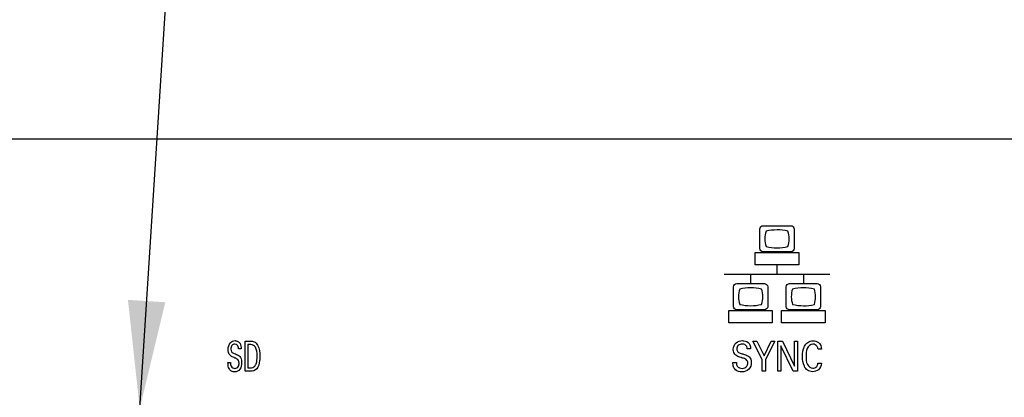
# Model space of a CAD drawing. Header units: inches. Extents: x 0 to 34, y 0 to 22.
# Tile 90 of 128: x 13.141 to 14.786, y 16.563 to 17.194. Entities that reach past the tile are written whole.
import ezdxf

# ---------------------------------------------------------------- set-up
doc = ezdxf.new("R2010")
doc.units = ezdxf.units.IN
doc.header["$LTSCALE"] = 1.87
doc.header["$MEASUREMENT"] = 0
doc.layers.get('0').update_dxf_attribs({"linetype": 'CONTINUOUS'})
doc.layers.add('DETAIL', color=7, linetype='CONTINUOUS')
doc.layers.add('DIMENSIONS', color=7, linetype='CONTINUOUS')
doc.styles.get("Standard").update_dxf_attribs({"font": 'txt', "width": 0.8})
doc.dimstyles.new('DIMSTYLE_3', dxfattribs={"dimtxt": 0.125, "dimasz": 0.18, "dimexe": 0.125, "dimexo": 0.0625, "dimgap": 0.03125, "dimtad": 0, "dimtih": 1, "dimtoh": 1, "dimzin": 0, "dimdsep": 46, "dimtxsty": 'STANDARD', "dimblk": '_FILLED', "dimblk1": '_FILLED', "dimblk2": '_FILLED', "dimcen": 0.09, "dimazin": 0, "dimtp": 0.01, "dimtm": 0.01, "dimtfac": 1, "dimtofl": 0, "dimtmove": 0, "dimatfit": 3, "dimldrblk": '_FILLED', "dimfxl": 1, "dimtolj": 1, "dimtzin": 0, "dimarcsym": 0})
doc.dimstyles.get("Standard").update_dxf_attribs({"dimtxt": 0.125, "dimasz": 0.18, "dimexe": 0.125, "dimexo": 0.0625, "dimgap": 0.09, "dimtad": 0, "dimtih": 1, "dimtoh": 1, "dimzin": 0, "dimdsep": 46, "dimtxsty": 'STANDARD', "dimblk": '_FILLED', "dimblk1": '_FILLED', "dimblk2": '_FILLED', "dimcen": 0.09, "dimazin": 0, "dimtol": 1, "dimtp": 0.02, "dimtm": 0.02, "dimtfac": 1, "dimtofl": 0, "dimtmove": 0, "dimatfit": 3, "dimldrblk": '_FILLED', "dimfxl": 1, "dimtolj": 1, "dimtzin": 0, "dimarcsym": 0})

# ---------------------------------------------------------------- blocks, each defined once
blk = doc.blocks.new('*D30')
at = {"layer": 'DIMENSIONS', "color": 2, "linetype": 'CONTINUOUS'}
blk.add_line((17.1994, 16.5386), (17.1994, 14.717), dxfattribs=at)
at = {"layer": 'DIMENSIONS', "color": 2, "linetype": 'CONTINUOUS', "insert": (17.1369, 14.6545), "char_height": 0.125, "width": 1.425, "attachment_point": 3, "rotation": 90, "line_spacing_factor": 0.9}
blk.add_mtext('134.95{\\ftxt.shx;\\W1.000000;\\H0.125000; }[5.313]', dxfattribs=at)
blk = doc.blocks.new('_FILLED')
at = {"color": 0, "linetype": 'BYBLOCK'}
blk.add_solid([(0, 0), (-1, 0.1736), (-1, -0.1736)], dxfattribs=at)
blk = doc.blocks.new('*D33')
at = {"layer": 'DIMENSIONS', "color": 2, "linetype": 'CONTINUOUS'}
blk.add_line((19.3089, 16.5386), (19.3089, 14.717), dxfattribs=at)
at = {"layer": 'DIMENSIONS', "color": 2, "linetype": 'CONTINUOUS', "insert": (19.2464, 14.6545), "char_height": 0.125, "width": 1.425, "attachment_point": 3, "rotation": 90, "line_spacing_factor": 0.9}
blk.add_mtext('188.53{\\ftxt.shx;\\W1.000000;\\H0.125000; }[7.423]', dxfattribs=at)
blk = doc.blocks.new('*D38')
at = {"layer": 'DIMENSIONS', "color": 2, "linetype": 'CONTINUOUS'}
blk.add_line((23.5289, 16.5386), (23.5289, 14.717), dxfattribs=at)
at = {"layer": 'DIMENSIONS', "color": 2, "linetype": 'CONTINUOUS', "insert": (23.4664, 14.6545), "char_height": 0.125, "width": 1.525, "attachment_point": 3, "rotation": 90, "line_spacing_factor": 0.9}
blk.add_mtext('295.72{\\ftxt.shx;\\W1.000000;\\H0.125000; }[11.643]', dxfattribs=at)
blk = doc.blocks.new('*D43')
at = {"layer": 'DIMENSIONS', "color": 2, "linetype": 'CONTINUOUS'}
blk.add_line((18.2536, 16.7073), (18.2536, 14.717), dxfattribs=at)
at = {"layer": 'DIMENSIONS', "color": 2, "linetype": 'CONTINUOUS', "insert": (18.1911, 14.6545), "char_height": 0.125, "width": 1.425, "attachment_point": 3, "rotation": 90, "line_spacing_factor": 0.9}
blk.add_mtext('161.73{\\ftxt.shx;\\W1.000000;\\H0.125000; }[6.367]', dxfattribs=at)
blk = doc.blocks.new('*D44')
at = {"layer": 'DIMENSIONS', "color": 2, "linetype": 'CONTINUOUS'}
blk.add_line((17.9661, 16.9948), (11.1985, 16.9948), dxfattribs=at)
at = {"layer": 'DIMENSIONS', "color": 2, "linetype": 'CONTINUOUS', "insert": (11.136, 17.0573), "char_height": 0.125, "width": 1.325, "attachment_point": 3, "line_spacing_factor": 0.9}
blk.add_mtext('40.39{\\ftxt.shx;\\W1.000000;\\H0.125000; }[1.590]', dxfattribs=at)

msp = doc.modelspace()

# ---------------------------------------------------------------- linework, layer by layer
at = {"color": 40, "linetype": 'CONTINUOUS'}
for p, q in [((14.3774, 16.8116), (14.3774, 16.845)), ((14.3827, 16.8502), (14.4293, 16.8502)), ((14.4346, 16.845), (14.4346, 16.8116)), ((14.3697, 16.7846), (14.3697, 16.8053)), ((14.3697, 16.8053), (14.4423, 16.8053)), ((14.4293, 16.8063), (14.3827, 16.8063)), ((14.4423, 16.8053), (14.4423, 16.7846)), ((14.4423, 16.7846), (14.3697, 16.7846)), ((14.406, 16.7846), (14.406, 16.769)), ((14.3178, 16.769), (14.4943, 16.769)), ((14.3619, 16.769), (14.3619, 16.7534)), ((14.4501, 16.769), (14.4501, 16.7534)), ((14.3334, 16.7148), (14.3334, 16.7482)), ((14.3387, 16.7535), (14.3852, 16.7535)), ((14.3905, 16.7482), (14.3905, 16.7148)), ((14.4216, 16.7148), (14.4216, 16.7482)), ((14.4269, 16.7535), (14.4734, 16.7535)), ((14.4787, 16.7482), (14.4787, 16.7148)), ((14.3256, 16.6878), (14.3256, 16.7085)), ((14.3256, 16.7085), (14.3982, 16.7085)), ((14.3852, 16.7096), (14.3387, 16.7096)), ((14.3982, 16.7085), (14.3982, 16.6878)), ((14.4138, 16.6878), (14.4138, 16.7085)), ((14.4138, 16.7085), (14.4864, 16.7085)), ((14.4734, 16.7096), (14.4269, 16.7096)), ((14.4864, 16.7085), (14.4864, 16.6878)), ((14.3982, 16.6878), (14.3256, 16.6878)), ((14.4864, 16.6878), (14.4138, 16.6878)), ((13.511, 16.6446), (13.5067, 16.6446)), ((13.5178, 16.607), (13.5178, 16.6571)), ((13.5178, 16.6571), (13.5265, 16.6571)), ((13.522, 16.6514), (13.522, 16.6127)), ((13.5269, 16.6514), (13.522, 16.6514)), ((14.362, 16.6446), (14.3562, 16.6446)), ((14.3813, 16.6267), (14.3657, 16.6572)), ((14.3657, 16.6572), (14.3726, 16.6572)), ((14.3726, 16.6572), (14.3844, 16.6325)), ((14.3844, 16.6325), (14.3964, 16.6572)), ((14.4026, 16.6572), (14.387, 16.6264)), ((14.3964, 16.6572), (14.4026, 16.6572)), ((14.4076, 16.607), (14.4076, 16.6572)), ((14.4076, 16.6572), (14.4153, 16.6572)), ((14.4127, 16.6496), (14.4127, 16.607)), ((14.4331, 16.607), (14.4127, 16.6496)), ((14.4153, 16.6572), (14.4351, 16.6156)), ((14.4351, 16.6156), (14.4351, 16.6572)), ((14.4351, 16.6572), (14.4402, 16.6572)), ((14.4402, 16.6572), (14.4402, 16.607)), ((14.4806, 16.6436), (14.4746, 16.6436)), ((13.489, 16.6216), (13.4933, 16.6216)), ((13.522, 16.6127), (13.526, 16.6127)), ((14.3325, 16.6216), (14.3382, 16.6216)), ((14.3813, 16.607), (14.3813, 16.6267)), ((14.387, 16.6264), (14.387, 16.607)), ((14.4743, 16.6202), (14.4805, 16.6202)), ((13.5262, 16.607), (13.5178, 16.607)), ((14.387, 16.607), (14.3813, 16.607)), ((14.4127, 16.607), (14.4076, 16.607)), ((14.4402, 16.607), (14.4331, 16.607))]:
    msp.add_line(p, q, dxfattribs=at)
for centre, radius, start, end in [((14.4061, 16.7635), 0.0797, 76.7665, 89.9857), ((14.4255, 16.8283), 0.0398, 180.0712, 198.8936), ((14.3869, 16.8281), 0.0396, 0.0702, 19.0547), ((14.4062, 16.8917), 0.0785, 256.4931, 269.9441), ((14.4061, 16.8912), 0.078, 270.0356, 283.5466), ((14.362, 16.6681), 0.0782, 89.9768, 103.4423), ((14.362, 16.6678), 0.0785, 76.5853, 90.0239), ((14.47, 16.7314), 0.0401, 161.3035, 179.9351), ((14.4502, 16.6669), 0.0794, 90.0055, 103.2513), ((14.4503, 16.6684), 0.078, 76.5371, 90.0326), ((14.4503, 16.7944), 0.078, 269.9674, 283.4629)]:
    msp.add_arc(centre, radius, start, end, dxfattribs=at)
for points in [[(14.3774, 16.845), (14.3774, 16.8474), (14.3802, 16.8502), (14.3827, 16.8502)], [(14.4061, 16.8431), (14.4, 16.8431), (14.3938, 16.8424), (14.3879, 16.841)], [(14.4293, 16.8502), (14.4318, 16.8502), (14.4346, 16.8474), (14.4346, 16.845)], [(14.3879, 16.841), (14.3865, 16.8369), (14.3858, 16.8325), (14.3858, 16.8282)], [(14.4244, 16.8154), (14.4258, 16.8195), (14.4265, 16.8238), (14.4265, 16.8281)], [(14.3827, 16.8063), (14.3802, 16.8063), (14.3774, 16.8091), (14.3774, 16.8116)], [(14.4346, 16.8116), (14.4346, 16.8091), (14.4318, 16.8063), (14.4293, 16.8063)], [(14.3334, 16.7482), (14.3334, 16.7507), (14.3362, 16.7535), (14.3387, 16.7535)], [(14.3438, 16.7442), (14.3424, 16.7401), (14.3416, 16.7358), (14.3416, 16.7315)], [(14.3824, 16.7314), (14.3824, 16.7357), (14.3816, 16.7401), (14.3802, 16.7442)], [(14.3852, 16.7535), (14.3877, 16.7535), (14.3905, 16.7507), (14.3905, 16.7482)], [(14.4216, 16.7482), (14.4216, 16.7507), (14.4244, 16.7535), (14.4269, 16.7535)], [(14.4706, 16.7314), (14.4706, 16.7357), (14.4699, 16.7401), (14.4685, 16.7443)], [(14.4734, 16.7535), (14.4759, 16.7535), (14.4787, 16.7507), (14.4787, 16.7482)], [(14.3416, 16.7315), (14.3416, 16.7271), (14.3424, 16.7227), (14.3438, 16.7186)], [(14.3802, 16.7186), (14.3816, 16.7227), (14.3824, 16.7271), (14.3824, 16.7314)], [(14.4299, 16.7315), (14.4299, 16.7271), (14.4306, 16.7227), (14.4321, 16.7186)], [(14.4685, 16.7186), (14.4699, 16.7227), (14.4706, 16.7271), (14.4706, 16.7314)], [(14.3387, 16.7096), (14.3362, 16.7096), (14.3334, 16.7123), (14.3334, 16.7148)], [(14.3438, 16.7186), (14.3497, 16.7172), (14.3559, 16.7165), (14.362, 16.7165)], [(14.362, 16.7165), (14.3681, 16.7165), (14.3743, 16.7172), (14.3802, 16.7186)], [(14.3905, 16.7148), (14.3905, 16.7123), (14.3877, 16.7096), (14.3852, 16.7096)], [(14.4269, 16.7096), (14.4244, 16.7096), (14.4216, 16.7124), (14.4216, 16.7148)], [(14.4321, 16.7186), (14.438, 16.7172), (14.4442, 16.7165), (14.4503, 16.7165)], [(14.4787, 16.7148), (14.4787, 16.7123), (14.4759, 16.7096), (14.4734, 16.7096)], [(13.5092, 16.6532), (13.5105, 16.6506), (13.5109, 16.6475), (13.511, 16.6446)], [(13.5349, 16.647), (13.5335, 16.6497), (13.53, 16.6514), (13.5269, 16.6514)], [(13.5385, 16.6506), (13.5414, 16.6449), (13.5422, 16.6381), (13.5422, 16.6316)], [(13.4925, 16.6336), (13.4902, 16.6362), (13.4894, 16.64), (13.4894, 16.6435)], [(14.3372, 16.6336), (14.3345, 16.6359), (14.333, 16.6399), (14.333, 16.6435)], [(13.526, 16.6127), (13.5288, 16.6127), (13.5321, 16.6133), (13.5339, 16.6154)], [(14.4659, 16.6119), (14.4683, 16.6119), (14.4709, 16.613), (14.4724, 16.6149)], [(14.4724, 16.6149), (14.4735, 16.6164), (14.4741, 16.6183), (14.4743, 16.6202)], [(13.5372, 16.6111), (13.535, 16.6079), (13.5301, 16.607), (13.5262, 16.607)]]:
    msp.add_open_spline(points, degree=3, dxfattribs=at)
for points, knots in [([(13.4894, 16.6435), (13.4894, 16.6474), (13.4909, 16.6549), (13.4979, 16.6581), (13.5008, 16.6581)], [0, 0, 0, 0, 0.578505, 1, 1, 1, 1]), ([(13.5004, 16.6523), (13.4986, 16.6523), (13.4945, 16.6505), (13.4938, 16.6462), (13.4938, 16.6441)], [0, 0, 0, 0, 0.462447, 1, 1, 1, 1]), ([(13.4938, 16.6441), (13.4938, 16.6425), (13.4944, 16.6388), (13.4977, 16.6373), (13.4991, 16.6367)], [0, 0, 0, 0, 0.510481, 1, 1, 1, 1]), ([(13.5067, 16.6446), (13.5066, 16.6468), (13.5058, 16.6511), (13.5019, 16.6523), (13.5004, 16.6523)], [0, 0, 0, 0, 0.596087, 1, 1, 1, 1]), ([(13.5008, 16.6581), (13.5014, 16.6581), (13.5047, 16.6579), (13.5078, 16.6556), (13.5092, 16.6532)], [0, 0, 0, 0, 0.182449, 1, 1, 1, 1]), ([(13.5265, 16.6571), (13.5286, 16.6571), (13.5337, 16.6571), (13.5373, 16.653), (13.5385, 16.6506)], [0, 0, 0, 0, 0.438694, 1, 1, 1, 1]), ([(13.5378, 16.6314), (13.5378, 16.6322), (13.5376, 16.6375), (13.537, 16.6431), (13.5349, 16.647)], [0, 0, 0, 0, 0.156927, 1, 1, 1, 1]), ([(14.333, 16.6435), (14.333, 16.6475), (14.3363, 16.6559), (14.3446, 16.6581), (14.3483, 16.6581)], [0, 0, 0, 0, 0.523982, 1, 1, 1, 1]), ([(14.3478, 16.6523), (14.3455, 16.6523), (14.3406, 16.6511), (14.3389, 16.6463), (14.3389, 16.6441)], [0, 0, 0, 0, 0.518176, 1, 1, 1, 1]), ([(14.3389, 16.6441), (14.3389, 16.6424), (14.3402, 16.6383), (14.3442, 16.6373), (14.3461, 16.6367)], [0, 0, 0, 0, 0.460733, 1, 1, 1, 1]), ([(14.3562, 16.6446), (14.3561, 16.6469), (14.3544, 16.6516), (14.3497, 16.6523), (14.3478, 16.6523)], [0, 0, 0, 0, 0.539947, 1, 1, 1, 1]), ([(14.3483, 16.6581), (14.3491, 16.6581), (14.3532, 16.6579), (14.3576, 16.6559), (14.3596, 16.6532)], [0, 0, 0, 0, 0.195499, 1, 1, 1, 1]), ([(14.3596, 16.6532), (14.3601, 16.6525), (14.3616, 16.6498), (14.3619, 16.6467), (14.362, 16.6446)], [0, 0, 0, 0, 0.296947, 1, 1, 1, 1]), ([(14.4486, 16.6315), (14.4486, 16.6373), (14.4498, 16.6463), (14.457, 16.6562), (14.4631, 16.6578), (14.4662, 16.6578)], [0, 0, 0, 0, 0.497687, 0.739489, 1, 1, 1, 1]), ([(14.466, 16.6523), (14.462, 16.6523), (14.4544, 16.6447), (14.4546, 16.6361), (14.4546, 16.6316)], [0, 0, 0, 0, 0.463731, 1, 1, 1, 1]), ([(14.4746, 16.6436), (14.4744, 16.6453), (14.4736, 16.6499), (14.4686, 16.6523), (14.466, 16.6523)], [0, 0, 0, 0, 0.393779, 1, 1, 1, 1]), ([(14.4662, 16.6578), (14.4693, 16.6578), (14.4772, 16.6558), (14.4803, 16.6478), (14.4806, 16.6436)], [0, 0, 0, 0, 0.429632, 1, 1, 1, 1]), ([(13.5006, 16.6291), (13.4996, 16.6295), (13.4968, 16.6307), (13.4938, 16.6321), (13.4925, 16.6336)], [0, 0, 0, 0, 0.347022, 1, 1, 1, 1]), ([(13.4991, 16.6367), (13.5006, 16.6361), (13.5039, 16.6347), (13.5074, 16.633), (13.5088, 16.6314)], [0, 0, 0, 0, 0.42113, 1, 1, 1, 1]), ([(13.5075, 16.6207), (13.5075, 16.6227), (13.5064, 16.627), (13.5024, 16.6284), (13.5006, 16.6291)], [0, 0, 0, 0, 0.511871, 1, 1, 1, 1]), ([(13.5088, 16.6314), (13.5107, 16.6293), (13.5116, 16.6256), (13.5118, 16.6221), (13.5118, 16.6214)], [0, 0, 0, 0, 0.808274, 1, 1, 1, 1]), ([(13.5339, 16.6154), (13.5348, 16.6167), (13.5373, 16.6217), (13.5378, 16.6274), (13.5378, 16.6314)], [0, 0, 0, 0, 0.280815, 1, 1, 1, 1]), ([(13.5422, 16.6316), (13.5422, 16.6292), (13.5418, 16.6221), (13.54, 16.6148), (13.5372, 16.6111)], [0, 0, 0, 0, 0.345383, 1, 1, 1, 1]), ([(14.3481, 16.6291), (14.3467, 16.6295), (14.343, 16.6307), (14.3391, 16.6319), (14.3372, 16.6336)], [0, 0, 0, 0, 0.354299, 1, 1, 1, 1]), ([(14.3461, 16.6367), (14.348, 16.6361), (14.3524, 16.6347), (14.357, 16.6331), (14.3591, 16.6314)], [0, 0, 0, 0, 0.429404, 1, 1, 1, 1]), ([(14.3573, 16.6207), (14.3573, 16.6227), (14.3552, 16.6276), (14.3504, 16.6284), (14.3481, 16.6291)], [0, 0, 0, 0, 0.461669, 1, 1, 1, 1]), ([(14.3591, 16.6314), (14.3599, 16.6307), (14.3624, 16.6278), (14.3631, 16.624), (14.3631, 16.6214)], [0, 0, 0, 0, 0.305524, 1, 1, 1, 1]), ([(14.4655, 16.6062), (14.4625, 16.6062), (14.4565, 16.6078), (14.4496, 16.6174), (14.4486, 16.626), (14.4486, 16.6315)], [0, 0, 0, 0, 0.265424, 0.508616, 1, 1, 1, 1]), ([(14.4546, 16.6316), (14.4546, 16.627), (14.4544, 16.6184), (14.4622, 16.6119), (14.4659, 16.6119)], [0, 0, 0, 0, 0.550681, 1, 1, 1, 1]), ([(13.4907, 16.6115), (13.4896, 16.614), (13.489, 16.6175), (13.489, 16.6209), (13.489, 16.6216)], [0, 0, 0, 0, 0.797458, 1, 1, 1, 1]), ([(13.5, 16.6058), (13.4993, 16.6058), (13.4956, 16.606), (13.492, 16.6087), (13.4907, 16.6115)], [0, 0, 0, 0, 0.186444, 1, 1, 1, 1]), ([(13.4933, 16.6216), (13.4933, 16.6195), (13.4932, 16.6146), (13.4981, 16.6117), (13.5005, 16.6117)], [0, 0, 0, 0, 0.470613, 1, 1, 1, 1]), ([(13.5118, 16.6214), (13.5118, 16.6176), (13.5107, 16.6098), (13.5032, 16.6058), (13.5, 16.6058)], [0, 0, 0, 0, 0.540092, 1, 1, 1, 1]), ([(13.5005, 16.6117), (13.5027, 16.6117), (13.507, 16.6145), (13.5075, 16.6188), (13.5075, 16.6207)], [0, 0, 0, 0, 0.55106, 1, 1, 1, 1]), ([(14.3348, 16.6115), (14.3343, 16.6124), (14.3328, 16.6156), (14.3325, 16.6192), (14.3325, 16.6216)], [0, 0, 0, 0, 0.294162, 1, 1, 1, 1]), ([(14.3472, 16.6058), (14.3463, 16.6058), (14.3417, 16.606), (14.3368, 16.6083), (14.3348, 16.6115)], [0, 0, 0, 0, 0.200612, 1, 1, 1, 1]), ([(14.3382, 16.6216), (14.3383, 16.6195), (14.3387, 16.6138), (14.3449, 16.6117), (14.3479, 16.6117)], [0, 0, 0, 0, 0.416137, 1, 1, 1, 1]), ([(14.3631, 16.6214), (14.3631, 16.6175), (14.3604, 16.6086), (14.3514, 16.6058), (14.3472, 16.6058)], [0, 0, 0, 0, 0.485229, 1, 1, 1, 1]), ([(14.3479, 16.6117), (14.3508, 16.6117), (14.3562, 16.6137), (14.3573, 16.6188), (14.3573, 16.6207)], [0, 0, 0, 0, 0.60303, 1, 1, 1, 1]), ([(14.4805, 16.6202), (14.4801, 16.6162), (14.4768, 16.6085), (14.4689, 16.6062), (14.4655, 16.6062)], [0, 0, 0, 0, 0.535987, 1, 1, 1, 1])]:
    msp.add_open_spline(points, degree=3, knots=knots, dxfattribs=at)

# ---------------------------------------------------------------- dimensions: what is measured, and where the dimension line sits
at = {"layer": 'DIMENSIONS', "color": 2, "linetype": 'CONTINUOUS'}
for feature_location, offset, dtype, origin, picture, middle in [((17.9661, 16.9948), (-6.7676, 0), 0, (18.0286, 15.4046), '*D44', (10.4735, 16.9948)), ((18.2536, 16.7073), (0, -1.9903), 1, (11.8864, 16.7698), '*D43', (18.2536, 13.942)), ((17.1994, 16.5386), (0, -1.8216), 1, (11.8864, 16.6011), '*D30', (17.1994, 13.942)), ((19.3089, 16.5386), (0, -1.8216), 1, (11.8864, 16.6011), '*D33', (19.3089, 13.942)), ((23.5289, 16.5386), (0, -1.8216), 1, (11.8864, 16.6011), '*D38', (23.5289, 13.892))]:
    dim = msp.add_ordinate_dim(feature_location=feature_location, offset=offset, dtype=dtype, origin=origin, dimstyle='DIMSTYLE_3', dxfattribs=at)
    dim.commit()
    dim.dimension.update_dxf_attribs({"geometry": picture, "text_midpoint": middle})

# ---------------------------------------------------------------- leaders
at = {"layer": 'DETAIL', "color": 2, "linetype": 'CONTINUOUS'}
msp.add_leader([(13.3416, 16.5446), (13.5423, 19.6825), (13.7223, 19.6825)], dimstyle='STANDARD', override={"dimtad": 0}, dxfattribs=at)

doc.saveas('drawing.dxf')
